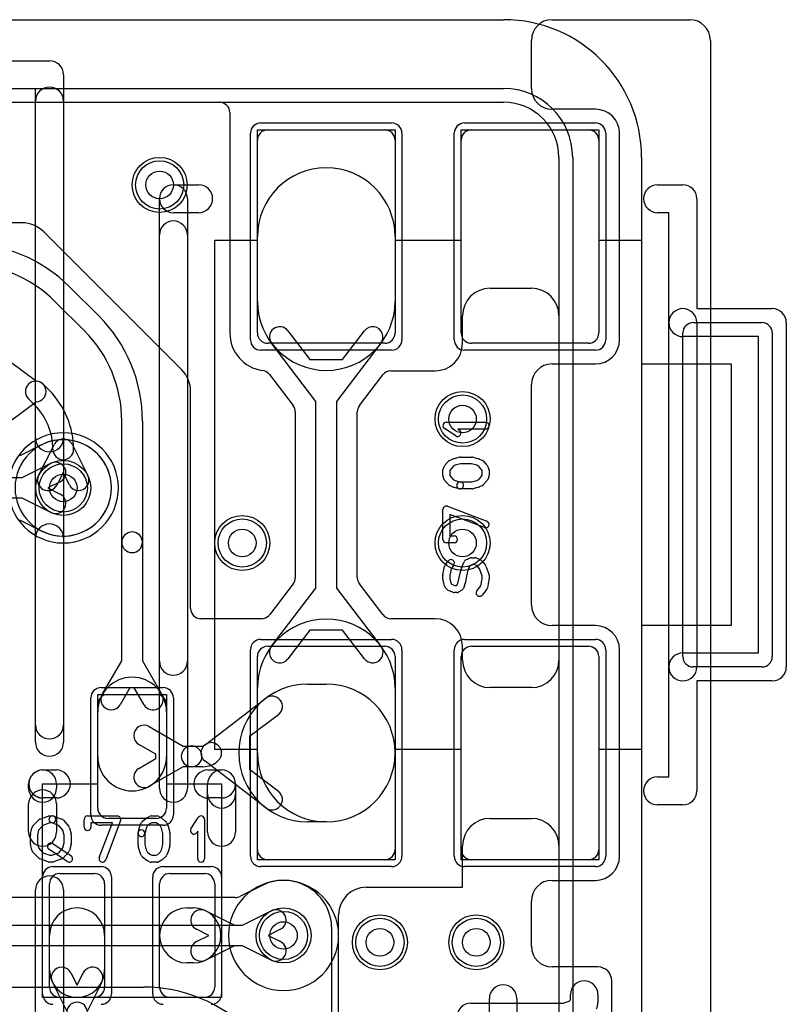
# Model space of a CAD drawing. Extents: x -1.1 to 39.1, y -7.5 to 26.
# Tile 44 of 44: x 33.5 to 39.1, y 13.4 to 20.5. Entities that reach past the tile are written whole.
import ezdxf

# ---------------------------------------------------------------- set-up
doc = ezdxf.new("R2010")
doc.units = 0
for name, color, linetype in [('Hole', 1, 'CONTINUOUS'), ('L1', 3, 'CONTINUOUS'), ('L2', 3, 'CONTINUOUS'), ('L3', 3, 'CONTINUOUS'), ('L4', 3, 'CONTINUOUS'), ('MetalMask-A', 176, 'CONTINUOUS'), ('Outline', 7, 'CONTINUOUS'), ('PartsArea-A', 111, 'CONTINUOUS'), ('PartsSilk-A', 221, 'CONTINUOUS'), ('Resist-A', 2, 'CONTINUOUS'), ('Resist-B', 2, 'CONTINUOUS'), ('Silk-A', 140, 'CONTINUOUS')]:
    doc.layers.add(name, color=color, linetype=linetype)

msp = doc.modelspace()

# ---------------------------------------------------------------- linework, layer by layer
at = {"layer": 'Hole'}
for centre in [(34.5, 19.3), (36.7, 17.6), (33.8, 17.1), (35.1, 16.7), (36.7, 16.7), (35.4, 13.85), (36.1, 13.8), (36.8, 13.8)]:
    msp.add_circle(centre, 0.1, dxfattribs=at)
at = {"layer": 'L1'}
for p, q in [((29.4, 19.9), (34.93496, 19.9)), ((35.00996, 19.825), (35.00996, 18.225)), ((35.285, 19.7), (36.135, 19.7)), ((36.765, 19.7), (37.615, 19.7)), ((35.21, 18.225), (35.21, 19.625)), ((36.21, 19.625), (36.21, 18.225)), ((36.69, 18.225), (36.69, 19.625)), ((37.69, 19.625), (37.69, 18.225)), ((33.5, 19.02504), (31.6, 19.02504)), ((34.65913, 17.95913), (33.65913, 18.95913)), ((35.21, 18.45357), (35.21, 18.925)), ((36.21, 18.925), (36.21, 18.45357)), ((33.84592, 18.56015), (34.06014, 18.34592)), ((36.9, 18.55), (37.2, 18.55)), ((33.95407, 18.23985), (33.73986, 18.45408)), ((36.7, 18.14996), (36.7, 18.35)), ((37.4, 18.35), (37.4, 15.85)), ((35.43189, 18.24107), (35.59138, 18.03234)), ((35.82862, 18.03234), (35.98811, 18.24107)), ((33.21786, 18.1616), (33.60498, 17.87483)), ((36.135, 18.15), (35.285, 18.15)), ((35.635, 17.7282), (35.31271, 18.14999)), ((36.10729, 18.14999), (35.785, 17.7282)), ((37.615, 18.15), (36.765, 18.15)), ((35.59138, 18.03234), (35.82862, 18.03234)), ((36.18033, 17.94996), (36.5, 17.94996)), ((35.29673, 17.92379), (35.46955, 17.69761)), ((35.95044, 17.6976), (36.12076, 17.92051)), ((33.65303, 17.85303), (33.69747, 17.80861)), ((33.5914, 17.70254), (33.54697, 17.74697)), ((34.72504, 16.22504), (34.72504, 17.8)), ((33.60498, 17.72517), (33.21786, 17.4384)), ((35.635, 16.3718), (35.635, 17.7282)), ((35.785, 17.7282), (35.785, 16.3718)), ((35.48496, 17.65207), (35.48496, 16.44792)), ((35.93504, 16.44792), (35.93504, 17.65208)), ((34.225, 16.70539), (34.225, 17.58579)), ((34.375, 17.58579), (34.375, 16.70539)), ((33.62104, 17.18929), (33.73289, 17.41347)), ((33.86711, 17.41347), (33.97896, 17.18929)), ((33.8, 17.212), (33.75526, 17.12233)), ((33.84474, 17.12233), (33.8, 17.212)), ((34.225, 15.84509), (34.225, 16.70539)), ((34.375, 16.70539), (34.375, 15.84509)), ((35.46956, 16.4024), (35.29926, 16.17951)), ((36.12076, 16.17949), (35.95044, 16.4024)), ((35.31271, 15.95001), (35.635, 16.3718)), ((35.785, 16.3718), (36.10729, 15.95001)), ((35.23966, 16.15004), (34.80004, 16.15004)), ((36.5, 16.15004), (36.18033, 16.15004)), ((35.59138, 16.06766), (35.43189, 15.85893)), ((35.82862, 16.06766), (35.59138, 16.06766)), ((35.98811, 15.85893), (35.82862, 16.06766)), ((35.285, 15.95), (36.135, 15.95)), ((36.7, 15.85), (36.7, 15.95004)), ((36.765, 15.95), (37.615, 15.95)), ((35.21, 14.475), (35.21, 15.875)), ((36.21, 15.875), (36.21, 14.475)), ((36.69, 14.475), (36.69, 15.875)), ((37.69, 15.875), (37.69, 14.475)), ((34.0835, 15.60001), (34.225, 15.84509)), ((34.375, 15.84509), (34.5165, 15.60001)), ((35.575, 15.675), (35.71, 15.675)), ((34.125, 15.6), (34.475, 15.6)), ((34.28466, 15.64843), (34.2134, 15.52501)), ((34.31534, 15.64843), (34.28466, 15.64843)), ((34.3866, 15.52501), (34.31534, 15.64843)), ((35.21, 15.175), (35.21, 15.64643)), ((36.21, 15.64643), (36.21, 15.175)), ((37.2, 15.65), (36.9, 15.65)), ((34.05, 14.775), (34.05, 15.525)), ((34.55, 15.525), (34.55, 14.775)), ((34.82946, 15.23459), (35.27142, 15.57229)), ((34.05, 15.15), (34.05, 15.475)), ((34.55, 15.475), (34.55, 15.15)), ((35.3625, 15.45311), (35.15377, 15.29362)), ((34.42501, 15.3665), (34.67009, 15.225)), ((34.47343, 15.16534), (34.35001, 15.2366)), ((35.15377, 15.29362), (35.15377, 15.05638)), ((34.47343, 15.13466), (34.47343, 15.16534)), ((34.67009, 15.225), (34.73232, 15.225)), ((34.73232, 15.225), (34.81465, 15.225)), ((34.35001, 15.0634), (34.47343, 15.13466)), ((35.27142, 14.77771), (34.82946, 15.11541)), ((34.67009, 15.075), (34.42501, 14.9335)), ((34.73232, 15.075), (34.67009, 15.075)), ((34.81465, 15.075), (34.73232, 15.075)), ((35.15377, 15.05638), (35.3625, 14.89689)), ((34.475, 14.7), (34.125, 14.7)), ((35.71, 14.675), (35.575, 14.675)), ((36.9, 14.7), (37.2, 14.7)), ((36.7, 14.2), (36.7, 14.5)), ((37.4, 14.5), (37.4, 1)), ((36.135, 14.4), (35.285, 14.4)), ((37.615, 14.4), (36.765, 14.4)), ((33.775, 14.3), (34.025, 14.3)), ((34.575, 14.3), (34.825, 14.3)), ((33.7, 13.475), (33.7, 14.225)), ((34.1, 14.225), (34.1, 13.475)), ((34.5, 13.475), (34.5, 14.225)), ((34.9, 14.225), (34.9, 13.475)), ((36.00004, 14.2), (36.7, 14.2)), ((34.7, 14.05), (34.745, 14.05)), ((34.83429, 14.02896), (35.04267, 13.925)), ((35.10234, 13.925), (35.31071, 14.02896)), ((35.80004, 12.58288), (35.80004, 14)), ((34.85701, 13.85), (34.76733, 13.89474)), ((35.04267, 13.925), (35.10234, 13.925)), ((35.37767, 13.89474), (35.288, 13.85)), ((33.7, 13.6), (33.7, 13.85)), ((34.1, 13.85), (34.1, 13.6)), ((34.76733, 13.80526), (34.85701, 13.85)), ((35.288, 13.85), (35.37767, 13.80526)), ((35.04267, 13.775), (34.83429, 13.67104)), ((35.10234, 13.775), (35.04267, 13.775)), ((35.31071, 13.67104), (35.10234, 13.775)), ((34.745, 13.65), (34.7, 13.65)), ((33.85526, 13.57767), (33.9, 13.48799)), ((33.9, 13.48799), (33.94474, 13.57767)), ((33.825, 13.30233), (33.72104, 13.51071)), ((34.07896, 13.51071), (33.975, 13.30233)), ((34.025, 13.4), (33.775, 13.4)), ((34.825, 13.4), (34.575, 13.4))]:
    msp.add_line(p, q, dxfattribs=at)
for centre in [(34.5, 19.3), (36.7, 17.6), (33.8, 17.1), (35.1, 16.7), (36.7, 16.7), (35.4, 13.85), (36.1, 13.8), (36.8, 13.8)]:
    msp.add_circle(centre, 0.2, dxfattribs=at)
for centre, radius, start, end in [((34.93496, 19.825), 0.075, 0, 90), ((35.285, 19.625), 0.075, 90, 180), ((36.135, 19.625), 0.075, 0, 90), ((36.765, 19.625), 0.075, 90, 180), ((37.615, 19.625), 0.075, 0, 90), ((35.71, 18.925), 0.5, 0, 180), ((33.5, 18.8), 0.22504, 45, 90), ((33.08579, 17.8), 1.075, 45.000754, 90), ((33.08579, 17.8), 0.925, 45.000438, 90), ((36.9, 18.35), 0.2, 90, 180), ((37.2, 18.35), 0.2, 0, 90), ((35.71, 18.45357), 0.5, 180, 0), ((33.3, 17.58578), 1.075, 0.000533, 45), ((33.3, 17.58578), 0.925, 0.000619, 45), ((35.3723, 18.19553), 0.075, 37.387865, -142.616689), ((36.0477, 18.19553), 0.075, -37.387865, 142.616689), ((35.285, 18.22501), 0.27504, -179.997917, -97.859362), ((35.285, 18.225), 0.075, 180, -90), ((36.135, 18.225), 0.075, -90, 0), ((36.765, 18.225), 0.075, 180, -90), ((37.615, 18.225), 0.075, -90, 0), ((36.5, 18.14996), 0.2, -90, 0), ((34.5, 17.8), 0.22504, 0, 45), ((35.23714, 17.87825), 0.075, 45, 82.145382), ((36.18033, 17.87499), 0.07497, 90, 142.614998), ((33.6, 17.8), 0.075, 45, -135), ((35.23716, 17.87827), 0.07497, 37.385002, 45), ((33.6, 17.8), 0.075, -86.192532, 86.192532), ((33.26886, 17.38), 0.60614, -0.000945, 45), ((33.26886, 17.38), 0.45614, -0.001256, 45), ((35.40996, 17.65207), 0.075, 0, 37.387865), ((36.01001, 17.65208), 0.07497, 142.614998, 180), ((33.8, 17.37999), 0.075, 26.513803, 153.486197), ((33.8, 17.37999), 0.075, 180, -0.001079), ((33.68815, 17.15581), 0.075, 153.486197, -26.515959), ((33.91185, 17.15581), 0.075, -153.486197, 26.515959), ((34.3, 16.70539), 0.075, 0, 180), ((34.3, 16.70539), 0.075, 180, 0), ((35.40999, 16.44792), 0.07497, -37.385002, 0), ((36.01001, 16.44792), 0.07497, 180, -142.614998), ((34.80004, 16.22504), 0.075, 180, -90), ((35.23966, 16.22504), 0.075, -90, -45), ((35.23969, 16.22503), 0.07497, -45.010808, -37.385002), ((36.18033, 16.22501), 0.07497, -142.614998, -90), ((35.71, 15.64643), 0.5, 0, 180), ((36.5, 15.95004), 0.2, 0, 90), ((35.285, 15.875), 0.075, 90, 180), ((35.3723, 15.90447), 0.075, 142.612135, -37.383311), ((36.0477, 15.90447), 0.075, -142.612135, 37.383311), ((36.135, 15.875), 0.075, 0, 90), ((36.765, 15.875), 0.075, 90, 180), ((37.615, 15.875), 0.075, 0, 90), ((36.9, 15.85), 0.2, 180, -90), ((37.2, 15.85), 0.2, -90, 0), ((34.3, 15.475), 0.25, 0, 180), ((35.575, 15.175), 0.5, 90, -90), ((35.71, 15.175), 0.5, -90, 90), ((34.125, 15.525), 0.075, 90, 180), ((34.14845, 15.56251), 0.075, 149.999272, -30.000217), ((34.45155, 15.56251), 0.075, -149.999272, 30.000217), ((34.475, 15.525), 0.075, 0, 90), ((35.31696, 15.5127), 0.075, -52.612135, 127.383311), ((34.38751, 15.30155), 0.075, 59.999272, -120.000217), ((34.875, 15.175), 0.075, 127.387865, -127.387865), ((34.875, 15.175), 0.075, -44.994598, 135.004747), ((34.73232, 15.15), 0.075, 90, -90), ((34.73232, 15.15), 0.075, -90, 90), ((34.81465, 15.23534), 0.01034, -90, -45), ((35.71, 15.175), 0.5, 180, 0), ((34.3, 15.15), 0.25, 180, 0), ((34.81465, 15.23534), 0.16034, -90, -44.994947), ((34.38751, 14.99845), 0.075, 120.000728, -59.999783), ((35.31696, 14.8373), 0.075, -127.387865, 52.616689), ((34.125, 14.775), 0.075, 180, -90), ((34.475, 14.775), 0.075, -90, 0), ((36.9, 14.5), 0.2, 90, 180), ((37.2, 14.5), 0.2, 0, 90), ((35.285, 14.475), 0.075, 180, -90), ((36.135, 14.475), 0.075, -90, 0), ((36.765, 14.475), 0.075, 180, -90), ((37.615, 14.475), 0.075, -90, 0), ((33.775, 14.225), 0.075, 90, 180), ((34.025, 14.225), 0.075, 0, 90), ((34.575, 14.225), 0.075, 90, 180), ((34.825, 14.225), 0.075, 0, 90), ((36.00004, 14), 0.2, 90, 180), ((33.9, 13.85), 0.2, 0, 180), ((34.7, 13.85), 0.2, 90, -90), ((34.80081, 13.96185), 0.075, 63.486197, -116.514938), ((34.745, 13.85), 0.2, -90, 90), ((35.34419, 13.96185), 0.075, -63.486197, 116.515959), ((34.80081, 13.73815), 0.075, 116.513803, -63.485062), ((35.34419, 13.73815), 0.075, -116.513803, 63.484041), ((33.9, 13.6), 0.2, 180, 0), ((33.78815, 13.54419), 0.075, 26.513803, -153.485062), ((34.01185, 13.54419), 0.075, -26.513803, 153.485062), ((33.775, 13.475), 0.075, 180, -90), ((34.025, 13.475), 0.075, -90, 0), ((34.575, 13.475), 0.075, 180, -90), ((34.825, 13.475), 0.075, -90, 0), ((33.9, 13.29017), 0.075, 0, 180)]:
    msp.add_arc(centre, radius, start, end, dxfattribs=at)
at = {"layer": 'L2'}
for p, q in [((27.3, 19.99996), (37, 19.99996)), ((37.49996, 19.5), (37.49996, 12.804))]:
    msp.add_line(p, q, dxfattribs=at)
for centre in [(34.5, 19.3), (36.7, 17.6), (35.1, 16.7), (36.7, 16.7), (36.1, 13.8), (36.8, 13.8)]:
    msp.add_circle(centre, 0.2, dxfattribs=at)
for centre, radius, start, end in [((37, 19.5), 0.49996, 0, 90), ((33.8, 17.1), 0.40004, 90, -90), ((33.8, 17.1), 0.40004, -90, 90), ((35.4, 13.85), 0.40004, 90, -90), ((35.4, 13.85), 0.40004, -90, 90)]:
    msp.add_arc(centre, radius, start, end, dxfattribs=at)
at = {"layer": 'L3'}
for p, q in [((29, 19.99996), (37, 19.99996)), ((37.49996, 19.5), (37.49996, 1)), ((33.64134, 17.41202), (33.48346, 17.33325)), ((33.50234, 17.175), (33.71071, 17.27896)), ((30.34211, 17.175), (33.50234, 17.175)), ((33.77767, 17.14474), (33.688, 17.1)), ((33.688, 17.1), (33.77767, 17.05526)), ((33.50234, 17.025), (30.34211, 17.025)), ((33.71071, 16.92104), (33.50234, 17.025)), ((33.48294, 16.867), (33.64336, 16.78697))]:
    msp.add_line(p, q, dxfattribs=at)
for centre in [(34.5, 19.3), (36.7, 17.6), (33.8, 17.1), (35.1, 16.7), (36.7, 16.7), (36.1, 13.8), (36.8, 13.8)]:
    msp.add_circle(centre, 0.2, dxfattribs=at)
for centre, radius, start, end in [((37, 19.5), 0.49996, 0, 90), ((33.80001, 17.1), 0.35005, -116.349844, 116.331545), ((33.60787, 17.4791), 0.07497, -63.482801, -62.765053), ((33.60894, 17.47964), 0.07497, -63.681028, -63.544318), ((33.60887, 17.4796), 0.07497, -63.482801, -62.61127), ((33.60893, 17.47963), 0.07497, -62.66253, -62.600968), ((33.60926, 17.4798), 0.07497, -62.884669, -62.806026), ((33.60983, 17.48009), 0.07497, -63.294811, -62.823115), ((33.74418, 17.21183), 0.22506, 116.247396, 116.411352), ((33.61149, 17.48092), 0.07497, -63.749382, -63.670789), ((33.74419, 17.21185), 0.075, -63.486197, 116.515959), ((33.74419, 16.98815), 0.075, -116.513803, 63.484041), ((33.60989, 16.71988), 0.07498, 62.901758, 63.486213), ((33.61025, 16.7197), 0.07497, 62.823115, 63.209363), ((33.74418, 16.98816), 0.22505, -116.292937, -116.273576), ((33.61137, 16.71914), 0.07497, 63.653699, 63.722058), ((35.4, 13.85), 0.40004, 90, -90), ((35.4, 13.85), 0.40004, -90, 90)]:
    msp.add_arc(centre, radius, start, end, dxfattribs=at)
at = {"layer": 'L4'}
for p, q in [((29, 19.9), (37, 19.9)), ((37.4, 19.5), (37.4, 1)), ((35.24036, 14.21153), (35.08346, 14.13325)), ((35.04931, 14.12504), (24.95005, 14.12504)), ((35.10234, 13.925), (35.31071, 14.02896)), ((30.4419, 13.925), (35.10234, 13.925)), ((35.37767, 13.89474), (35.288, 13.85)), ((35.75004, 12.46386), (35.75004, 13.9)), ((35.288, 13.85), (35.37767, 13.80526)), ((35.10234, 13.775), (30.4419, 13.775)), ((35.31071, 13.67104), (35.10234, 13.775)), ((25.73805, 13.475), (34.38578, 13.475))]:
    msp.add_line(p, q, dxfattribs=at)
for centre in [(34.5, 19.3), (36.7, 17.6), (33.8, 17.1), (35.1, 16.7), (36.7, 16.7), (35.4, 13.85), (36.1, 13.8), (36.8, 13.8)]:
    msp.add_circle(centre, 0.2, dxfattribs=at)
for centre, radius, start, end in [((37, 19.5), 0.4, 0, 90), ((33.8, 17.1), 0.35004, 90, -90), ((33.8, 17.1), 0.35004, -90, 90), ((35.39999, 13.89999), 0.35005, 0.001637, 116.327885), ((35.20788, 14.2791), 0.07497, -64.327026, -62.771849), ((35.20894, 14.27964), 0.07497, -63.681028, -63.544318), ((35.20911, 14.27972), 0.07497, -63.687878, -62.204441), ((35.34418, 14.01183), 0.22506, 116.247396, 116.411352), ((35.21149, 14.28092), 0.07497, -63.749382, -63.670789), ((35.04935, 14.20001), 0.07497, -90.03057, -62.935935), ((35.34419, 13.96185), 0.075, -63.486197, 116.515959), ((35.34419, 13.73815), 0.075, -116.513803, 63.484041), ((34.38577, 12.4), 1.075, 44.999246, 89.999467)]:
    msp.add_arc(centre, radius, start, end, dxfattribs=at)
at = {"layer": 'MetalMask-A'}
for p, q in [((35.285, 19.7), (36.135, 19.7)), ((36.765, 19.7), (37.615, 19.7)), ((35.21, 18.225), (35.21, 19.625)), ((36.21, 19.625), (36.21, 18.225)), ((36.69, 18.225), (36.69, 19.625)), ((37.69, 19.625), (37.69, 18.225)), ((36.135, 18.15), (35.285, 18.15)), ((37.615, 18.15), (36.765, 18.15)), ((35.285, 15.95), (36.135, 15.95)), ((36.765, 15.95), (37.615, 15.95)), ((35.21, 14.475), (35.21, 15.875)), ((36.21, 15.875), (36.21, 14.475)), ((36.69, 14.475), (36.69, 15.875)), ((37.69, 15.875), (37.69, 14.475)), ((34.125, 15.6), (34.475, 15.6)), ((34.05, 14.775), (34.05, 15.525)), ((34.55, 15.525), (34.55, 14.775)), ((34.475, 14.7), (34.125, 14.7)), ((36.135, 14.4), (35.285, 14.4)), ((37.615, 14.4), (36.765, 14.4)), ((33.775, 14.3), (34.025, 14.3)), ((34.575, 14.3), (34.825, 14.3)), ((33.7, 13.475), (33.7, 14.225)), ((34.1, 14.225), (34.1, 13.475)), ((34.5, 13.475), (34.5, 14.225)), ((34.9, 14.225), (34.9, 13.475)), ((34.025, 13.4), (33.775, 13.4)), ((34.825, 13.4), (34.575, 13.4))]:
    msp.add_line(p, q, dxfattribs=at)
for centre, start, end in [((35.285, 19.625), 90, 180), ((36.135, 19.625), 0, 90), ((36.765, 19.625), 90, 180), ((37.615, 19.625), 0, 90), ((35.285, 18.225), 180, -90), ((36.135, 18.225), -90, 0), ((36.765, 18.225), 180, -90), ((37.615, 18.225), -90, 0), ((35.285, 15.875), 90, 180), ((36.135, 15.875), 0, 90), ((36.765, 15.875), 90, 180), ((37.615, 15.875), 0, 90), ((34.125, 15.525), 90, 180), ((34.475, 15.525), 0, 90), ((34.125, 14.775), 180, -90), ((34.475, 14.775), -90, 0), ((35.285, 14.475), 180, -90), ((36.135, 14.475), -90, 0), ((36.765, 14.475), 180, -90), ((37.615, 14.475), -90, 0), ((33.775, 14.225), 90, 180), ((34.025, 14.225), 0, 90), ((34.575, 14.225), 90, 180), ((34.825, 14.225), 0, 90), ((33.775, 13.475), 180, -90), ((34.025, 13.475), -90, 0), ((34.575, 13.475), 180, -90), ((34.825, 13.475), -90, 0)]:
    msp.add_arc(centre, 0.075, start, end, dxfattribs=at)
at = {"layer": 'Outline'}
for p, q in [((29, 20.5), (37, 20.5)), ((38, 19.5), (38, 1))]:
    msp.add_line(p, q, dxfattribs=at)
msp.add_arc((37, 19.5), 1, 0, 90, dxfattribs=at)
at = {"layer": 'PartsArea-A'}
for p, q in [((35.21, 18.9), (35.21, 19.7)), ((35.21, 19.7), (36.21, 19.7)), ((36.21, 19.7), (36.21, 18.9)), ((36.69, 18.9), (36.69, 19.7)), ((36.69, 19.7), (37.69, 19.7)), ((37.69, 19.7), (37.69, 18.9)), ((34.9, 18.9), (35.21, 18.9)), ((34.9, 15.2), (34.9, 18.9)), ((36.21, 18.9), (36.69, 18.9)), ((37.69, 18.9), (38, 18.9)), ((38, 18.9), (38, 18)), ((38, 18), (38.65, 18)), ((38.65, 18), (38.65, 16.1)), ((38.65, 16.1), (38, 16.1)), ((38, 16.1), (38, 15.2)), ((34.05, 14.95), (34.05, 15.6)), ((34.05, 15.6), (34.55, 15.6)), ((34.55, 15.6), (34.55, 14.95)), ((35.21, 15.2), (34.9, 15.2)), ((35.21, 14.4), (35.21, 15.2)), ((36.69, 15.2), (36.21, 15.2)), ((36.21, 15.2), (36.21, 14.4)), ((36.69, 14.4), (36.69, 15.2)), ((38, 15.2), (37.69, 15.2)), ((37.69, 15.2), (37.69, 14.4)), ((33.65, 14.95), (34.05, 14.95)), ((33.65, 13.4), (33.65, 14.95)), ((34.55, 14.95), (34.95, 14.95)), ((34.95, 14.95), (34.95, 13.4)), ((36.21, 14.4), (35.21, 14.4)), ((37.69, 14.4), (36.69, 14.4)), ((34.95, 13.4), (33.65, 13.4))]:
    msp.add_line(p, q, dxfattribs=at)
at = {"layer": 'PartsSilk-A'}
for p, q in [((14.1, 20.2016), (33.7, 20.2016)), ((33.8016, 20.1), (33.8016, 15.2532)), ((33.5984, 19.9984), (14.2016, 19.9984)), ((33.5984, 15.2532), (33.5984, 19.9984)), ((34.6, 19.3016), (34.7834, 19.3016)), ((38.1166, 19.3016), (38.3, 19.3016)), ((34.4984, 14.91919), (34.4984, 19.2)), ((34.7016, 19.2), (34.7016, 14.91919)), ((38.4016, 19.2), (38.4016, 18.4016)), ((34.7834, 19.0984), (34.6, 19.0984)), ((38.1984, 19.0984), (38.1166, 19.0984)), ((38.1984, 18.3), (38.1984, 19.0984)), ((38.4016, 18.4016), (38.95, 18.4016)), ((38.1984, 15.8), (38.1984, 18.3)), ((38.375, 18.3), (38.875, 18.3)), ((38.4016, 18.3), (38.4016, 15.8)), ((39.0516, 18.3), (39.0516, 15.8)), ((38.3, 15.875), (38.3, 18.225)), ((38.8484, 18.1984), (38.3, 18.1984)), ((38.8484, 15.9016), (38.8484, 18.1984)), ((38.95, 18.225), (38.95, 15.875)), ((36.6503, 17.47763), (36.56882, 17.53041)), ((36.58241, 17.57639), (36.86759, 17.57639)), ((36.86759, 17.52639), (36.66699, 17.52639)), ((36.66699, 17.52639), (36.67748, 17.51959)), ((36.60456, 17.29875), (36.62678, 17.30986)), ((36.6319, 17.31175), (36.67635, 17.32286)), ((36.68241, 17.32361), (36.76759, 17.32361)), ((36.77365, 17.32286), (36.8181, 17.31175)), ((36.82322, 17.30986), (36.84544, 17.29875)), ((36.55741, 17.1875), (36.55741, 17.23194)), ((36.5607, 17.24434), (36.57181, 17.26379)), ((36.57483, 17.268), (36.59705, 17.293)), ((36.61394, 17.23673), (36.60741, 17.2253)), ((36.63123, 17.25618), (36.61394, 17.23673)), ((36.64669, 17.26391), (36.63123, 17.25618)), ((36.68549, 17.27361), (36.64669, 17.26391)), ((36.76451, 17.27361), (36.68549, 17.27361)), ((36.80331, 17.26391), (36.76451, 17.27361)), ((36.81877, 17.25618), (36.80331, 17.26391)), ((36.83606, 17.23673), (36.81877, 17.25618)), ((36.84259, 17.2253), (36.83606, 17.23673)), ((36.85295, 17.293), (36.87517, 17.268)), ((36.87819, 17.26379), (36.8893, 17.24434)), ((36.89259, 17.23194), (36.89259, 17.1875)), ((36.57116, 17.1541), (36.56005, 17.17632)), ((36.60741, 17.2253), (36.60741, 17.1934)), ((36.60741, 17.1934), (36.6144, 17.17942)), ((36.6144, 17.17942), (36.63123, 17.16049)), ((36.63123, 17.16049), (36.64669, 17.15276)), ((36.80331, 17.15276), (36.81877, 17.16049)), ((36.81877, 17.16049), (36.8356, 17.17942)), ((36.8356, 17.17942), (36.84259, 17.1934)), ((36.84259, 17.1934), (36.84259, 17.2253)), ((36.88995, 17.17632), (36.87884, 17.1541)), ((36.59705, 17.12367), (36.57483, 17.14867)), ((36.62678, 17.10681), (36.60456, 17.11792)), ((36.67635, 17.09381), (36.6319, 17.10492)), ((36.64669, 17.15276), (36.68847, 17.14231)), ((36.68241, 17.14306), (36.76451, 17.14306)), ((36.76759, 17.09306), (36.68241, 17.09306)), ((36.76451, 17.14306), (36.80331, 17.15276)), ((36.8181, 17.10492), (36.77365, 17.09381)), ((36.84544, 17.11792), (36.82322, 17.10681)), ((36.87517, 17.14867), (36.85295, 17.12367)), ((36.59129, 16.96643), (36.87647, 16.85809)), ((36.55741, 16.72639), (36.55741, 16.94306)), ((36.85871, 16.81135), (36.60741, 16.90682)), ((36.60741, 16.90682), (36.60741, 16.75139)), ((36.60741, 16.75139), (36.63796, 16.75139)), ((36.63796, 16.70139), (36.58241, 16.70139)), ((36.72464, 16.57725), (36.75797, 16.59114)), ((36.76759, 16.59306), (36.78981, 16.59306)), ((36.79942, 16.59114), (36.83276, 16.57725)), ((36.55785, 16.46996), (36.56896, 16.52829)), ((36.5733, 16.53831), (36.59552, 16.56887)), ((36.63596, 16.53947), (36.61703, 16.51343)), ((36.69266, 16.51934), (36.71118, 16.56379)), ((36.75338, 16.53505), (36.73954, 16.50184)), ((36.77259, 16.54306), (36.75338, 16.53505)), ((36.78481, 16.54306), (36.77259, 16.54306)), ((36.80706, 16.53379), (36.78481, 16.54306)), ((36.82319, 16.5116), (36.80706, 16.53379)), ((36.84337, 16.56887), (36.86559, 16.53831)), ((36.86873, 16.53251), (36.89095, 16.47418)), ((36.55741, 16.4375), (36.55741, 16.46528)), ((36.61703, 16.51343), (36.60741, 16.46292)), ((36.60741, 16.46292), (36.60741, 16.44058)), ((36.66938, 16.41648), (36.68012, 16.47018)), ((36.68038, 16.47134), (36.69149, 16.51578)), ((36.72903, 16.45979), (36.71803, 16.40482)), ((36.73954, 16.50184), (36.72903, 16.45979)), ((36.84259, 16.46068), (36.82319, 16.5116)), ((36.84259, 16.43986), (36.84259, 16.46068)), ((36.89259, 16.46528), (36.89259, 16.4375)), ((36.56927, 16.387), (36.55816, 16.43144)), ((36.58511, 16.36355), (36.574, 16.37744)), ((36.60741, 16.44058), (36.61645, 16.40442)), ((36.61645, 16.40442), (36.62016, 16.39978)), ((36.62016, 16.39978), (36.64296, 16.39028)), ((36.64296, 16.39028), (36.65302, 16.39028)), ((36.65302, 16.39028), (36.66186, 16.39581)), ((36.66186, 16.39581), (36.66938, 16.41648)), ((36.71701, 16.40118), (36.7059, 16.37063)), ((36.80363, 16.35312), (36.83308, 16.38994)), ((36.83308, 16.38994), (36.84259, 16.43986)), ((36.89215, 16.43282), (36.88104, 16.37449)), ((36.62834, 16.3422), (36.59501, 16.35609)), ((36.66019, 16.34028), (36.63796, 16.34028)), ((36.69566, 16.35797), (36.67344, 16.34408)), ((36.876, 16.36355), (36.84267, 16.32188)), ((38.3, 15.9016), (38.8484, 15.9016)), ((38.1984, 15.0016), (38.1984, 15.8)), ((38.875, 15.8), (38.375, 15.8)), ((38.95, 15.6984), (38.4016, 15.6984)), ((38.4016, 15.6984), (38.4016, 14.9)), ((33.65, 15.0516), (33.75, 15.0516)), ((34.85, 15.0516), (34.95, 15.0516)), ((33.5484, 14.91919), (33.5484, 14.95)), ((33.7516, 14.95), (33.7516, 14.91919)), ((34.8484, 14.87685), (34.8484, 14.95)), ((35.0516, 14.95), (35.0516, 14.87685)), ((38.1166, 15.0016), (38.1984, 15.0016)), ((33.75, 14.8484), (33.65, 14.8484)), ((34.95, 14.8484), (34.85, 14.8484)), ((38.3, 14.7984), (38.1166, 14.7984)), ((33.57759, 14.64303), (33.61926, 14.68747)), ((33.62896, 14.69387), (33.69007, 14.71609)), ((33.70301, 14.66759), (33.65165, 14.64891)), ((33.69861, 14.71759), (33.72083, 14.71759)), ((33.72083, 14.66759), (33.70301, 14.66759)), ((33.76736, 14.64907), (33.71229, 14.66909)), ((33.72937, 14.71609), (33.79048, 14.69387)), ((33.80075, 14.68683), (33.83964, 14.64239)), ((33.95139, 14.63704), (33.95139, 14.69259)), ((33.97639, 14.71759), (34.19306, 14.71759)), ((34.15682, 14.66759), (34.00139, 14.66759)), ((34.00139, 14.66759), (34.00139, 14.63704)), ((34.06135, 14.41629), (34.15682, 14.66759)), ((34.21643, 14.68371), (34.10809, 14.39853)), ((34.35681, 14.64822), (34.36792, 14.67044)), ((34.37367, 14.67795), (34.39867, 14.70017)), ((34.4041, 14.70384), (34.42632, 14.71495)), ((34.42942, 14.6606), (34.41049, 14.64377)), ((34.4434, 14.66759), (34.42942, 14.6606)), ((34.4375, 14.71759), (34.48194, 14.71759)), ((34.4753, 14.66759), (34.4434, 14.66759)), ((34.48673, 14.66106), (34.4753, 14.66759)), ((34.50618, 14.64377), (34.48673, 14.66106)), ((34.49434, 14.7143), (34.51379, 14.70319)), ((34.518, 14.70017), (34.543, 14.67795)), ((34.54875, 14.67044), (34.55986, 14.64822)), ((34.72763, 14.6247), (34.78041, 14.70618)), ((34.82639, 14.69259), (34.82639, 14.40741)), ((33.56293, 14.58608), (33.57126, 14.63053)), ((33.61906, 14.61415), (33.6125, 14.57916)), ((33.65165, 14.64891), (33.61906, 14.61415)), ((33.79804, 14.61401), (33.76736, 14.64907)), ((33.80694, 14.5784), (33.79804, 14.61401)), ((33.84508, 14.63199), (33.85619, 14.58754)), ((34.34306, 14.50741), (34.34306, 14.59259)), ((34.34381, 14.59865), (34.35492, 14.6431)), ((34.40276, 14.62831), (34.39231, 14.58653)), ((34.39306, 14.59259), (34.39306, 14.51049)), ((34.41049, 14.64377), (34.40276, 14.62831)), ((34.51391, 14.62831), (34.50618, 14.64377)), ((34.52361, 14.58951), (34.51391, 14.62831)), ((34.52361, 14.51049), (34.52361, 14.58951)), ((34.56175, 14.6431), (34.57286, 14.59865)), ((34.57361, 14.59259), (34.57361, 14.50741)), ((34.77639, 14.60801), (34.76959, 14.59752)), ((34.77639, 14.40741), (34.77639, 14.60801)), ((33.5625, 14.51852), (33.5625, 14.58148)), ((33.6125, 14.57916), (33.6125, 14.52084)), ((33.6125, 14.52084), (33.61906, 14.48585)), ((33.72359, 14.5171), (33.85693, 14.42821)), ((33.79804, 14.48599), (33.80694, 14.5216)), ((33.80694, 14.5216), (33.80694, 14.5784)), ((33.85694, 14.58148), (33.85694, 14.51852)), ((33.57126, 14.46947), (33.56293, 14.51392)), ((33.61926, 14.41253), (33.57759, 14.45697)), ((33.61906, 14.48585), (33.65165, 14.45109)), ((33.65165, 14.45109), (33.70301, 14.43241)), ((33.82919, 14.38661), (33.69585, 14.4755)), ((33.71643, 14.43241), (33.76736, 14.45093)), ((33.76736, 14.45093), (33.79804, 14.48599)), ((33.83964, 14.45761), (33.80075, 14.41317)), ((33.85619, 14.51246), (33.84508, 14.46801)), ((34.35492, 14.4569), (34.34381, 14.50135)), ((34.36792, 14.42956), (34.35681, 14.45178)), ((34.39306, 14.51049), (34.40276, 14.47169)), ((34.40276, 14.47169), (34.41049, 14.45623)), ((34.41049, 14.45623), (34.42942, 14.4394)), ((34.48673, 14.43894), (34.50618, 14.45623)), ((34.50618, 14.45623), (34.51391, 14.47169)), ((34.51391, 14.47169), (34.52361, 14.51049)), ((34.55986, 14.45178), (34.54875, 14.42956)), ((34.57286, 14.50135), (34.56175, 14.4569)), ((33.69007, 14.38391), (33.62896, 14.40613)), ((33.72083, 14.38241), (33.69861, 14.38241)), ((33.70301, 14.43241), (33.71643, 14.43241)), ((33.79048, 14.40613), (33.72937, 14.38391)), ((34.39867, 14.39983), (34.37367, 14.42205)), ((34.42632, 14.38505), (34.4041, 14.39616)), ((34.42942, 14.4394), (34.4434, 14.43241)), ((34.48194, 14.38241), (34.4375, 14.38241)), ((34.4434, 14.43241), (34.4753, 14.43241)), ((34.4753, 14.43241), (34.48673, 14.43894)), ((34.51379, 14.39681), (34.49434, 14.3857)), ((34.543, 14.42205), (34.518, 14.39983)), ((33.5984, 13.21919), (33.5984, 14.18081)), ((33.8016, 14.18081), (33.8016, 13.21919))]:
    msp.add_line(p, q, dxfattribs=at)
for centre, radius, start, end in [((33.7, 20.1), 0.1016, 0, 90), ((34.6, 19.2), 0.1016, 90, -90), ((34.6, 19.2), 0.1016, 0, 180), ((34.7834, 19.2), 0.1016, -90, 90), ((38.1166, 19.2), 0.1016, 90, -90), ((38.3, 19.2), 0.1016, 0, 90), ((38.3, 18.3), 0.1016, 0, 180), ((38.95, 18.3), 0.1016, 0, 90), ((38.3, 18.3), 0.1016, 180, -90), ((38.375, 18.225), 0.075, 90, 180), ((38.875, 18.225), 0.075, 0, 90), ((36.58241, 17.55139), 0.025, 90, -122.933807), ((36.66389, 17.49861), 0.025, -122.933543, 57.066193), ((36.86759, 17.55139), 0.025, -90, 90), ((36.63796, 17.2875), 0.025, 104.030684, 116.565051), ((36.68241, 17.29861), 0.025, 90, 104.030684), ((36.76759, 17.29861), 0.025, 75.969316, 90), ((36.81204, 17.2875), 0.025, 63.434949, 75.969316), ((36.58241, 17.23194), 0.025, 150.266489, 180), ((36.59352, 17.25139), 0.025, 138.372169, 150.266489), ((36.61574, 17.27639), 0.025, 116.565051, 138.37217), ((36.83426, 17.27639), 0.025, 41.627831, 63.434949), ((36.85648, 17.25139), 0.025, 29.733511, 41.62783), ((36.86759, 17.23194), 0.025, 0, 29.733511), ((36.58241, 17.1875), 0.025, 180, -153.434949), ((36.86759, 17.1875), 0.025, -26.565051, 0), ((36.59352, 17.16528), 0.025, -153.434949, -138.37217), ((36.61574, 17.14028), 0.025, -138.372169, -116.565051), ((36.63796, 17.12917), 0.025, -116.565051, -104.030684), ((36.68241, 17.11806), 0.025, 90, -90), ((36.68241, 17.11806), 0.025, -104.030684, 75.96679), ((36.76759, 17.11806), 0.025, -90, -75.969316), ((36.81204, 17.12917), 0.025, -75.969316, -63.434949), ((36.83426, 17.14028), 0.025, -63.434949, -41.62783), ((36.85648, 17.16528), 0.025, -41.627831, -26.565051), ((36.58241, 16.94306), 0.025, 69.194494, 180), ((36.86759, 16.83472), 0.025, -110.805506, 69.198195), ((36.63796, 16.72639), 0.025, -90, 90), ((36.58241, 16.72639), 0.025, 180, -90), ((36.76759, 16.56806), 0.025, 90, 112.623527), ((36.78981, 16.56806), 0.025, 67.394238, 90), ((36.59352, 16.52361), 0.025, 143.982737, 169.211414), ((36.61574, 16.55417), 0.025, -36.017263, 143.979316), ((36.71574, 16.50972), 0.025, 157.373085, 165.963757), ((36.73426, 16.55417), 0.025, 112.626915, 157.38105), ((36.82315, 16.55417), 0.025, 36.017263, 67.382576), ((36.84537, 16.52361), 0.025, 20.856498, 36.020684), ((36.58241, 16.46528), 0.025, 169.211414, 180), ((36.70463, 16.46528), 0.025, 165.969316, 168.692051), ((36.86759, 16.46528), 0.025, 0, 20.853641), ((36.58241, 16.4375), 0.025, 180, -165.969316), ((36.59352, 16.39306), 0.025, -165.969316, -141.333033), ((36.69352, 16.40972), 0.025, -19.97919, -11.305437), ((36.85648, 16.37917), 0.025, -38.666967, -10.783847), ((36.86759, 16.4375), 0.025, -10.788586, 0), ((36.60463, 16.37917), 0.025, -141.333033, -112.626915), ((36.63796, 16.36528), 0.025, -112.626915, -90), ((36.66019, 16.36528), 0.025, -90, -57.994617), ((36.68241, 16.37917), 0.025, -57.994617, -19.97919), ((36.82315, 16.3375), 0.025, 141.333033, -38.654777), ((38.3, 15.8), 0.1016, 90, 180), ((38.375, 15.875), 0.075, 180, -90), ((38.875, 15.875), 0.075, -90, 0), ((38.3, 15.8), 0.1016, 180, 0), ((38.95, 15.8), 0.1016, -90, 0), ((33.7, 15.2532), 0.1016, 180, 0), ((33.65, 14.95), 0.1016, 0, 180), ((33.65, 14.95), 0.1016, 90, -90), ((33.75, 14.95), 0.1016, -90, 90), ((34.85, 14.95), 0.1016, 90, -90), ((34.95, 14.95), 0.1016, 0, 180), ((34.95, 14.95), 0.1016, -90, 90), ((38.1166, 14.9), 0.1016, 90, -90), ((33.65, 14.91919), 0.1016, 180, 0), ((34.6, 14.91919), 0.1016, 180, 0), ((34.95, 14.87685), 0.1016, 180, 0), ((38.3, 14.9), 0.1016, -90, 0), ((33.6375, 14.67037), 0.025, 109.97136, 136.84761), ((33.69861, 14.69259), 0.025, 90, 109.97136), ((33.72083, 14.69259), 0.025, 70.02864, -109.981601), ((33.72083, 14.69259), 0.025, -90, 90), ((33.78194, 14.67037), 0.025, 41.188082, 70.02864), ((33.97639, 14.69259), 0.025, 90, 180), ((34.19306, 14.69259), 0.025, -20.805506, 90), ((34.39028, 14.65926), 0.025, 131.627831, 153.434949), ((34.41528, 14.68148), 0.025, 116.565051, 131.62783), ((34.4375, 14.69259), 0.025, 90, 116.565051), ((34.48194, 14.69259), 0.025, 60.266489, 90), ((34.50139, 14.68148), 0.025, 48.372169, 60.266489), ((34.52639, 14.65926), 0.025, 26.565051, 48.37217), ((34.80139, 14.69259), 0.025, 0, 147.066193), ((33.5875, 14.58148), 0.025, 169.395833, 180), ((33.59583, 14.62593), 0.025, 136.84761, 169.395833), ((33.82083, 14.62593), 0.025, 14.030684, 41.188082), ((33.83194, 14.58148), 0.025, 0, 14.030684), ((33.97639, 14.63704), 0.025, 180, 0), ((34.36806, 14.59259), 0.025, 0, 180), ((34.36806, 14.59259), 0.025, 165.969316, -14.03321), ((34.37917, 14.63704), 0.025, 153.434949, 165.969316), ((34.5375, 14.63704), 0.025, 14.030684, 26.565051), ((34.54861, 14.59259), 0.025, 0, 14.030684), ((34.74861, 14.61111), 0.025, 147.066457, -32.933807), ((33.5875, 14.51852), 0.025, 180, -169.395833), ((33.70972, 14.4963), 0.025, 56.303576, -123.689076), ((33.83194, 14.51852), 0.025, -14.030684, 0), ((33.59583, 14.47407), 0.025, -169.395833, -136.84761), ((33.82083, 14.47407), 0.025, -41.188082, -14.030684), ((34.36806, 14.50741), 0.025, 180, -165.969316), ((34.37917, 14.46296), 0.025, -165.969316, -153.434949), ((34.5375, 14.46296), 0.025, -26.565051, -14.030684), ((34.54861, 14.50741), 0.025, -14.030684, 0), ((33.6375, 14.42963), 0.025, -136.84761, -109.97136), ((33.69861, 14.40741), 0.025, -109.97136, -90), ((33.72083, 14.40741), 0.025, -90, -70.02864), ((33.78194, 14.42963), 0.025, -70.02864, -41.188082), ((33.84306, 14.40741), 0.025, -123.696424, 56.310924), ((34.08472, 14.40741), 0.025, 159.194494, -20.801805), ((34.39028, 14.44074), 0.025, -153.434949, -131.62783), ((34.41528, 14.41852), 0.025, -131.627831, -116.565051), ((34.4375, 14.40741), 0.025, -116.565051, -90), ((34.48194, 14.40741), 0.025, -90, -60.266489), ((34.50139, 14.41852), 0.025, -60.266489, -48.37217), ((34.52639, 14.44074), 0.025, -48.372169, -26.565051), ((34.80139, 14.40741), 0.025, 180, 0), ((33.7, 14.18081), 0.1016, 0, 180)]:
    msp.add_arc(centre, radius, start, end, dxfattribs=at)
at = {"layer": 'Resist-A'}
for p, q in [((35.235, 19.75), (36.185, 19.75)), ((36.715, 19.75), (37.665, 19.75)), ((35.16, 18.175), (35.16, 19.675)), ((36.26, 19.675), (36.26, 18.175)), ((36.64, 18.175), (36.64, 19.675)), ((37.74, 19.675), (37.74, 18.175)), ((36.185, 18.1), (35.235, 18.1)), ((37.665, 18.1), (36.715, 18.1)), ((35.235, 16), (36.185, 16)), ((36.715, 16), (37.665, 16)), ((35.16, 14.425), (35.16, 15.925)), ((36.26, 15.925), (36.26, 14.425)), ((36.64, 14.425), (36.64, 15.925)), ((37.74, 15.925), (37.74, 14.425)), ((34.075, 15.65), (34.525, 15.65)), ((34, 14.725), (34, 15.575)), ((34.6, 15.575), (34.6, 14.725)), ((34.525, 14.65), (34.075, 14.65)), ((33.725, 14.35), (34.075, 14.35)), ((34.525, 14.35), (34.875, 14.35)), ((36.185, 14.35), (35.235, 14.35)), ((37.665, 14.35), (36.715, 14.35)), ((33.65, 13.425), (33.65, 14.275)), ((34.15, 14.275), (34.15, 13.425)), ((34.45, 13.425), (34.45, 14.275)), ((34.95, 14.275), (34.95, 13.425))]:
    msp.add_line(p, q, dxfattribs=at)
for centre in [(34.5, 19.3), (36.7, 17.6), (33.8, 17.1), (35.1, 16.7), (36.7, 16.7), (35.4, 13.85), (36.1, 13.8), (36.8, 13.8)]:
    msp.add_circle(centre, 0.175, dxfattribs=at)
for centre, start, end in [((35.235, 19.675), 90, 180), ((36.185, 19.675), 0, 90), ((36.715, 19.675), 90, 180), ((37.665, 19.675), 0, 90), ((35.235, 18.175), 180, -90), ((36.185, 18.175), -90, 0), ((36.715, 18.175), 180, -90), ((37.665, 18.175), -90, 0), ((35.235, 15.925), 90, 180), ((36.185, 15.925), 0, 90), ((36.715, 15.925), 90, 180), ((37.665, 15.925), 0, 90), ((34.075, 15.575), 90, 180), ((34.525, 15.575), 0, 90), ((34.075, 14.725), 180, -90), ((34.525, 14.725), -90, 0), ((35.235, 14.425), 180, -90), ((36.185, 14.425), -90, 0), ((36.715, 14.425), 180, -90), ((37.665, 14.425), -90, 0), ((33.725, 14.275), 90, 180), ((34.075, 14.275), 0, 90), ((34.525, 14.275), 90, 180), ((34.875, 14.275), 0, 90), ((33.725, 13.425), 180, -90), ((34.075, 13.425), -90, 0), ((34.525, 13.425), 180, -90), ((34.875, 13.425), -90, 0)]:
    msp.add_arc(centre, 0.075, start, end, dxfattribs=at)
at = {"layer": 'Resist-B'}
for centre in [(34.5, 19.3), (36.7, 17.6), (33.8, 17.1), (35.1, 16.7), (36.7, 16.7), (35.4, 13.85), (36.1, 13.8), (36.8, 13.8)]:
    msp.add_circle(centre, 0.175, dxfattribs=at)
at = {"layer": 'Silk-A'}
for p, q in [((37.35, 20.5), (38.35, 20.5)), ((37.2, 20), (37.2, 20.35)), ((38.5, 20.35), (38.5, 0.15)), ((33.5984, 17.46308), (33.5984, 19.90926)), ((33.8016, 19.90926), (33.8016, 17.46308)), ((37.665, 19.85), (37.35, 19.85)), ((37.84, 18.175), (37.84, 19.675)), ((38.1166, 19.3016), (38.3, 19.3016)), ((38.4016, 19.2), (38.4016, 18.4016)), ((38.1984, 19.0984), (38.1166, 19.0984)), ((38.1984, 18.3), (38.1984, 19.0984)), ((34.4984, 15.84124), (34.4984, 18.93692)), ((34.7016, 18.93692), (34.7016, 15.84124)), ((38.4016, 18.4016), (38.95, 18.4016)), ((38.1984, 15.8), (38.1984, 18.3)), ((38.375, 18.3), (38.875, 18.3)), ((38.4016, 18.3), (38.4016, 15.8)), ((39.0516, 18.3), (39.0516, 15.8)), ((38.3, 15.875), (38.3, 18.225)), ((38.8484, 18.1984), (38.3, 18.1984)), ((38.8484, 15.9016), (38.8484, 18.1984)), ((38.95, 18.225), (38.95, 15.875)), ((37.35, 18), (37.665, 18)), ((37.2, 16.25), (37.2, 17.85)), ((33.5984, 15.37872), (33.5984, 16.73692)), ((33.8016, 16.73692), (33.8016, 15.37872)), ((37.665, 16.1), (37.35, 16.1)), ((37.84, 14.425), (37.84, 15.925)), ((38.3, 15.9016), (38.8484, 15.9016)), ((38.1984, 15.0016), (38.1984, 15.8)), ((38.875, 15.8), (38.375, 15.8)), ((38.95, 15.6984), (38.4016, 15.6984)), ((38.4016, 15.6984), (38.4016, 14.9)), ((33.6516, 15.0516), (33.75, 15.0516)), ((34.85, 15.0516), (34.95, 15.0516)), ((34.8484, 14.6), (34.8484, 14.95)), ((35.0516, 14.95), (35.0516, 14.6)), ((38.1166, 15.0016), (38.1984, 15.0016)), ((33.5484, 14.6), (33.5484, 14.80529)), ((33.75, 14.8484), (33.6516, 14.8484)), ((33.7516, 14.80529), (33.7516, 14.6)), ((34.95, 14.8484), (34.85, 14.8484)), ((38.3, 14.7984), (38.1166, 14.7984)), ((37.35, 14.25), (37.665, 14.25)), ((37.2, 13.77128), (37.2, 14.1)), ((37.68362, 13.62128), (37.35, 13.62128)), ((37.78362, 9.96572), (37.78362, 13.52128)), ((36.89473, 13.13239), (36.89473, 13.39165)), ((37.09473, 13.39165), (37.09473, 13.13239)), ((37.43236, 13.35831), (37.47851, 13.3754)), ((37.47851, 13.3754), (37.48362, 13.38563)), ((37.48362, 13.38563), (37.48362, 13.42128)), ((37.68362, 13.42128), (37.68362, 13.36202)), ((36.7614, 13.35831), (37.43236, 13.35831))]:
    msp.add_line(p, q, dxfattribs=at)
for centre, radius, start, end in [((37.35, 20.35), 0.15, 90, 180), ((38.35, 20.35), 0.15, 0, 90), ((33.7, 19.90926), 0.1016, 0, 180), ((37.35, 20), 0.15, 180, -90), ((37.665, 19.675), 0.175, 0, 90), ((38.1166, 19.2), 0.1016, 90, -90), ((38.3, 19.2), 0.1016, 0, 90), ((34.6, 18.93692), 0.1016, 0, 180), ((38.3, 18.3), 0.1016, 0, 180), ((38.95, 18.3), 0.1016, 0, 90), ((38.3, 18.3), 0.1016, 180, -90), ((38.375, 18.225), 0.075, 90, 180), ((38.875, 18.225), 0.075, 0, 90), ((37.665, 18.175), 0.175, -90, 0), ((37.35, 17.85), 0.15, 90, 180), ((33.7, 17.46308), 0.1016, 180, 0), ((33.7, 16.73692), 0.1016, 0, 180), ((37.35, 16.25), 0.15, 180, -90), ((37.665, 15.925), 0.175, 0, 90), ((38.3, 15.8), 0.1016, 90, 180), ((38.375, 15.875), 0.075, 180, -90), ((38.875, 15.875), 0.075, -90, 0), ((34.6, 15.84124), 0.1016, 180, 0), ((38.3, 15.8), 0.1016, 180, 0), ((38.95, 15.8), 0.1016, -90, 0), ((33.7, 15.37872), 0.1016, 180, 0), ((33.6516, 14.95), 0.1016, 90, -90), ((33.75, 14.95), 0.1016, -90, 90), ((34.85, 14.95), 0.1016, 90, -90), ((34.95, 14.95), 0.1016, 0, 180), ((34.95, 14.95), 0.1016, -90, 90), ((38.1166, 14.9), 0.1016, 90, -90), ((33.65, 14.80529), 0.1016, 0, 180), ((38.3, 14.9), 0.1016, -90, 0), ((33.65, 14.6), 0.1016, 180, 0), ((34.95, 14.6), 0.1016, 180, 0), ((37.665, 14.425), 0.175, -90, 0), ((37.35, 14.1), 0.15, 90, 180), ((37.35, 13.77128), 0.15, 180, -90), ((37.68362, 13.52128), 0.1, 0, 90), ((37.58362, 13.42128), 0.1, 0, 180), ((36.99473, 13.39165), 0.1, 0, 180), ((36.7614, 13.25831), 0.1, 90, -90), ((37.58362, 13.36202), 0.1, -26.570176, 0)]:
    msp.add_arc(centre, radius, start, end, dxfattribs=at)

doc.saveas('drawing.dxf')
